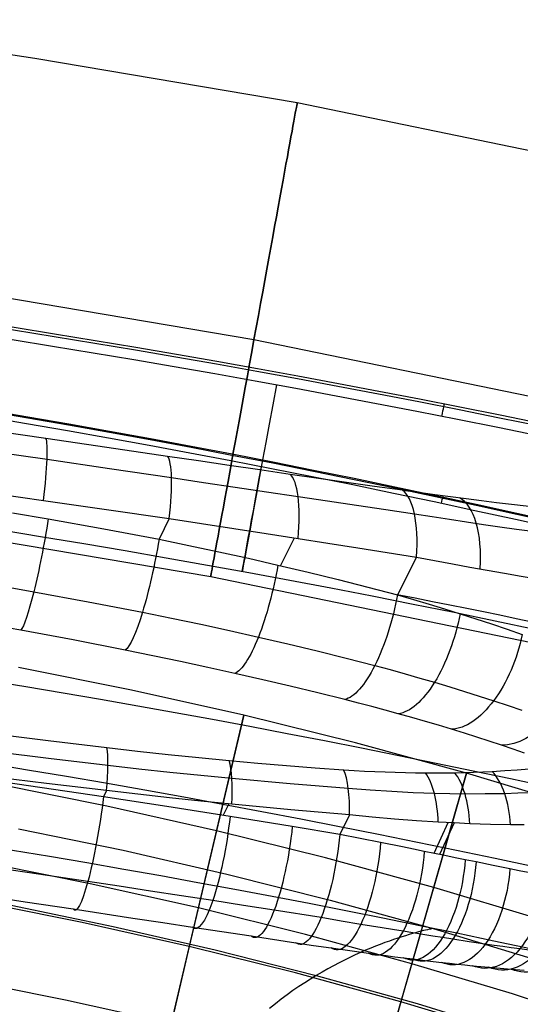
# Model space of a CAD drawing. Extents: x -310 to 431, y -269 to 264.
# Tile 40 of 64: x 117 to 148, y 162 to 224. Entities that reach past the tile are written whole.
import ezdxf

# ---------------------------------------------------------------- set-up
doc = ezdxf.new("R2010")
doc.units = 0
doc.layers.add('PREDEFINITO', color=7, linetype='CONTINUOUS')

msp = doc.modelspace()

# ---------------------------------------------------------------- linework, layer by layer
at = {"layer": 'PREDEFINITO'}
for p, q in [((101.123, 223.881, 684.478), (117.591, 221.459, 684.483)), ((117.591, 221.459, 684.483), (134.134, 218.647, 684.478)), ((134.134, 218.647, 684.478), (164.839, 212.343, 684.478)), ((115.234, 206.437, 699.677), (131.404, 203.694, 699.678)), ((115.237, 206.44, 669.284), (131.404, 203.694, 669.278)), ((131.404, 203.694, 699.678), (161.457, 197.524, 699.678)), ((131.404, 203.694, 669.278), (161.457, 197.524, 669.278)), ((118.283, 197.456, 746.994), (114.258, 198.044, 747.323)), ((122.13, 196.89, 746.551), (118.283, 197.456, 746.994)), ((114.243, 196.736, 750.025), (118.357, 196.141, 749.68)), ((125.961, 196.323, 745.984), (122.13, 196.89, 746.551)), ((118.357, 196.141, 749.68), (122.289, 195.567, 749.22)), ((127.906, 196.035, 745.639), (125.961, 196.323, 745.984)), ((129.842, 195.751, 745.246), (127.906, 196.035, 745.639)), ((131.768, 195.469, 744.806), (129.842, 195.751, 745.246)), ((122.289, 195.567, 749.22), (126.203, 194.989, 748.636)), ((133.682, 195.191, 744.317), (131.768, 195.469, 744.806)), ((135.473, 194.933, 743.813), (133.682, 195.191, 744.317)), ((126.203, 194.989, 748.636), (128.213, 194.687, 748.283)), ((128.213, 194.687, 748.283), (130.214, 194.387, 747.882)), ((137.251, 194.679, 743.266), (135.473, 194.933, 743.813)), ((139.017, 194.428, 742.677), (137.251, 194.679, 743.266)), ((113.96, 194.136, 751.498), (118.123, 193.548, 751.152)), ((130.214, 194.387, 747.882), (132.206, 194.088, 747.431)), ((132.206, 194.088, 747.431), (134.187, 193.792, 746.932)), ((140.767, 194.183, 742.044), (139.017, 194.428, 742.677)), ((118.123, 193.548, 751.152), (122.102, 192.976, 750.688)), ((134.187, 193.792, 746.932), (136.041, 193.516, 746.416)), ((136.041, 193.516, 746.416), (137.883, 193.243, 745.857)), ((137.883, 193.243, 745.857), (139.713, 192.972, 745.254)), ((116.183, 192.772, 751.544), (118.434, 192.388, 751.346)), ((122.102, 192.976, 750.688), (126.061, 192.397, 750.097)), ((139.713, 192.972, 745.254), (141.529, 192.705, 744.606)), ((118.434, 192.388, 751.346), (121.936, 191.759, 750.96)), ((126.061, 192.397, 750.097), (125.419, 191.096, 750.479)), ((126.061, 192.397, 750.097), (128.106, 192.082, 749.735)), ((128.106, 192.082, 749.735), (130.143, 191.767, 749.322)), ((112.88, 191.419, 684.478), (128.674, 188.741, 684.478)), ((121.936, 191.759, 750.96), (125.419, 191.096, 750.479)), ((130.143, 191.767, 749.322), (132.17, 191.452, 748.859)), ((132.17, 191.452, 748.859), (134.186, 191.137, 748.345)), ((125.419, 191.096, 750.479), (127.307, 190.708, 750.174)), ((133.951, 191.174, 748.408), (133.071, 189.431, 748.967)), ((134.186, 191.137, 748.345), (136.072, 190.842, 747.815)), ((136.072, 190.842, 747.815), (137.947, 190.549, 747.239)), ((127.307, 190.708, 750.174), (129.186, 190.307, 749.827)), ((129.186, 190.307, 749.827), (131.056, 189.893, 749.437)), ((137.947, 190.549, 747.239), (139.808, 190.257, 746.618)), ((139.808, 190.257, 746.618), (141.656, 189.967, 745.95)), ((131.056, 189.893, 749.437), (132.915, 189.467, 749.005)), ((141.656, 189.967, 745.95), (140.455, 187.59, 746.759)), ((132.915, 189.467, 749.005), (134.821, 189.016, 748.515)), ((134.821, 189.016, 748.515), (136.714, 188.553, 747.977)), ((128.674, 188.741, 684.478), (158.075, 182.705, 684.478)), ((136.714, 188.553, 747.977), (138.592, 188.077, 747.392)), ((115.31, 188.171, 750.63), (117.517, 187.785, 750.443)), ((117.517, 187.785, 750.443), (120.953, 187.156, 750.072)), ((138.592, 188.077, 747.392), (140.455, 187.59, 746.759)), ((120.953, 187.156, 750.072), (124.371, 186.495, 749.607)), ((141.568, 187.373, 746.336), (140.438, 187.595, 746.765)), ((140.455, 187.59, 746.759), (141.46, 187.297, 746.391)), ((141.46, 187.297, 746.391), (142.453, 187.001, 745.996)), ((142.667, 187.156, 745.881), (141.568, 187.373, 746.336)), ((143.752, 186.939, 745.396), (142.667, 187.156, 745.881)), ((124.371, 186.495, 749.607), (126.213, 186.119, 749.305)), ((142.453, 187.001, 745.996), (143.434, 186.7, 745.574)), ((143.434, 186.7, 745.574), (144.402, 186.397, 745.126)), ((144.824, 186.723, 744.88), (143.752, 186.939, 745.396)), ((144.402, 186.397, 745.126), (145.408, 186.074, 744.625)), ((145.881, 186.509, 744.333), (144.824, 186.723, 744.88)), ((146.923, 186.295, 743.757), (145.881, 186.509, 744.333)), ((126.213, 186.119, 749.305), (128.047, 185.731, 748.96)), ((145.408, 186.074, 744.625), (146.398, 185.749, 744.095)), ((147.949, 186.083, 743.151), (146.923, 186.295, 743.757)), ((148.959, 185.873, 742.515), (147.949, 186.083, 743.151)), ((116.694, 185.352, 746.413), (114.57, 185.729, 746.599)), ((119.999, 184.739, 746.048), (116.694, 185.352, 746.413)), ((128.047, 185.731, 748.96), (129.871, 185.333, 748.574)), ((129.871, 185.333, 748.574), (131.684, 184.924, 748.144)), ((146.398, 185.749, 744.095), (147.371, 185.422, 743.537)), ((147.371, 185.422, 743.537), (148.327, 185.094, 742.952)), ((123.288, 184.099, 745.593), (119.999, 184.739, 746.048)), ((131.684, 184.924, 748.144), (133.542, 184.492, 747.656)), ((125.031, 183.746, 745.307), (123.288, 184.099, 745.593)), ((133.542, 184.492, 747.656), (135.386, 184.049, 747.121)), ((135.386, 184.049, 747.121), (137.216, 183.596, 746.54)), ((126.764, 183.384, 744.982), (125.031, 183.746, 745.307)), ((128.489, 183.013, 744.617), (126.764, 183.384, 744.982)), ((137.216, 183.596, 746.54), (139.03, 183.133, 745.911)), ((123.671, 181.582, 393), (116.55, 183.013, 393)), ((123.671, 181.582, 440), (116.55, 183.013, 440)), ((123.671, 181.582, 416.5), (116.55, 183.013, 416.5)), ((130.202, 182.634, 744.213), (128.489, 183.013, 744.617)), ((139.03, 183.133, 745.911), (139.989, 182.872, 745.541)), ((139.989, 182.872, 745.541), (140.936, 182.607, 745.146)), ((131.957, 182.233, 743.754), (130.202, 182.634, 744.213)), ((133.699, 181.824, 743.251), (131.957, 182.233, 743.754)), ((140.936, 182.607, 745.146), (141.872, 182.34, 744.725)), ((141.872, 182.34, 744.725), (142.795, 182.07, 744.279)), ((142.795, 182.07, 744.279), (143.753, 181.783, 743.782)), ((130.76, 179.997, 393), (123.671, 181.582, 393)), ((130.76, 179.997, 440), (123.671, 181.582, 440)), ((130.76, 179.997, 416.5), (123.671, 181.582, 416.5)), ((135.425, 181.407, 742.705), (133.699, 181.824, 743.251)), ((143.753, 181.783, 743.782), (144.695, 181.493, 743.259)), ((144.695, 181.493, 743.259), (145.621, 181.202, 742.709)), ((137.135, 180.981, 742.116), (135.425, 181.407, 742.705)), ((137.994, 180.762, 741.794), (137.135, 180.981, 742.116)), ((145.621, 181.202, 742.709), (146.53, 180.91, 742.133)), ((146.53, 180.91, 742.133), (147.43, 180.613, 741.525)), ((138.843, 180.539, 741.449), (137.994, 180.762, 741.794)), ((139.682, 180.315, 741.081), (138.843, 180.539, 741.449)), ((140.51, 180.088, 740.69), (139.682, 180.315, 741.081)), ((147.43, 180.613, 741.525), (148.311, 180.316, 740.893)), ((125.032, 155.662, 393), (130.76, 179.997, 393)), ((130.76, 179.997, 440), (127.323, 165.396, 440)), ((137.812, 178.248, 393), (130.76, 179.997, 393)), ((137.812, 178.248, 440), (130.76, 179.997, 440)), ((137.812, 178.248, 416.5), (130.76, 179.997, 416.5)), ((130.76, 179.997, 393), (130.76, 179.997, 440)), ((141.37, 179.846, 740.255), (140.51, 180.088, 740.69)), ((142.217, 179.602, 739.795), (141.37, 179.846, 740.255)), ((143.05, 179.356, 739.312), (142.217, 179.602, 739.795)), ((143.868, 179.109, 738.804), (143.05, 179.356, 739.312)), ((144.679, 178.858, 738.268), (143.868, 179.109, 738.804)), ((114.708, 178.858, 630.212), (118.424, 178.39, 630.58)), ((118.424, 178.39, 630.58), (122.133, 177.945, 631.036)), ((145.474, 178.605, 737.709), (144.679, 178.858, 738.268)), ((146.252, 178.352, 737.127), (145.474, 178.605, 737.709)), ((147.013, 178.098, 736.523), (146.252, 178.352, 737.127)), ((118.438, 177.268, 629.216), (114.683, 177.734, 628.839)), ((122.133, 177.945, 631.036), (124.066, 177.725, 631.315)), ((124.066, 177.725, 631.315), (125.995, 177.517, 631.628)), ((144.82, 176.329, 393), (137.812, 178.248, 393)), ((144.82, 176.329, 440), (137.812, 178.248, 440)), ((144.82, 176.329, 416.5), (137.812, 178.248, 416.5)), ((147.752, 177.845, 735.901), (147.013, 178.098, 736.523)), ((148.473, 177.591, 735.259), (147.752, 177.845, 735.901)), ((122.186, 176.823, 629.681), (118.438, 177.268, 629.216)), ((125.995, 177.517, 631.628), (127.919, 177.321, 631.976)), ((127.919, 177.321, 631.976), (129.837, 177.137, 632.359)), ((129.837, 177.137, 632.359), (131.653, 176.974, 632.754)), ((124.149, 176.598, 629.964), (122.186, 176.823, 629.681)), ((126.108, 176.384, 630.28), (124.149, 176.598, 629.964)), ((131.653, 176.974, 632.754), (133.463, 176.822, 633.179)), ((133.463, 176.822, 633.179), (135.266, 176.681, 633.635)), ((135.266, 176.681, 633.635), (137.063, 176.551, 634.121)), ((137.063, 176.551, 634.121), (137.72, 176.508, 634.311)), ((137.72, 176.508, 634.311), (138.375, 176.47, 634.511)), ((138.375, 176.47, 634.511), (139.027, 176.438, 634.722)), ((146.436, 176.448, 637.984), (147.222, 176.494, 638.432)), ((147.222, 176.494, 638.432), (147.998, 176.549, 638.895)), ((147.998, 176.549, 638.895), (148.763, 176.614, 639.374)), ((118.327, 175.677, 628.461), (114.543, 176.136, 628.082)), ((128.063, 176.181, 630.631), (126.108, 176.384, 630.28)), ((130.012, 175.989, 631.017), (128.063, 176.181, 630.631)), ((133.696, 175.655, 631.842), (130.012, 175.989, 631.017)), ((137.919, 152.3, 393), (144.82, 176.329, 393)), ((139.027, 176.438, 634.722), (139.675, 176.41, 634.944)), ((139.675, 176.41, 634.944), (140.32, 176.388, 635.175)), ((140.32, 176.388, 635.175), (140.961, 176.371, 635.417)), ((144.82, 176.329, 440), (140.679, 161.912, 440)), ((140.961, 176.371, 635.417), (141.599, 176.359, 635.67)), ((141.599, 176.359, 635.67), (142.232, 176.353, 635.932)), ((142.232, 176.353, 635.932), (143.155, 176.353, 636.335)), ((143.155, 176.353, 636.335), (144.068, 176.364, 636.76)), ((144.068, 176.364, 636.76), (145.261, 176.396, 637.354)), ((151.459, 174.331, 393), (144.82, 176.329, 393)), ((151.459, 174.331, 440), (144.82, 176.329, 440)), ((151.459, 174.331, 416.5), (144.82, 176.329, 416.5)), ((144.82, 176.329, 393), (144.82, 176.329, 440)), ((145.261, 176.396, 637.354), (146.436, 176.448, 637.984)), ((122.117, 174.245, 440), (115.151, 175.644, 440)), ((118.77, 175.31, 628.444), (115.612, 175.758, 628.128)), ((122.103, 175.235, 628.929), (118.327, 175.677, 628.461)), ((121.921, 174.852, 628.818), (118.77, 175.31, 628.444)), ((122.103, 175.235, 628.929), (121.921, 174.852, 628.818)), ((124.088, 175.005, 629.215), (122.103, 175.235, 628.929)), ((137.355, 175.364, 632.79), (133.696, 175.655, 631.842)), ((138.73, 175.258, 633.183), (137.355, 175.364, 632.79)), ((140.094, 175.171, 633.62), (138.73, 175.258, 633.183)), ((125.919, 174.236, 629.393), (121.921, 174.852, 628.818)), ((126.069, 174.784, 629.536), (124.088, 175.005, 629.215)), ((128.045, 174.573, 629.893), (126.069, 174.784, 629.536)), ((141.445, 175.103, 634.1), (140.094, 175.171, 633.62)), ((142.783, 175.055, 634.621), (141.445, 175.103, 634.1)), ((143.755, 175.032, 635.031), (142.783, 175.055, 634.621)), ((144.718, 175.02, 635.463), (143.755, 175.032, 635.031)), ((145.979, 175.021, 636.07), (144.718, 175.02, 635.463)), ((147.222, 175.041, 636.714), (145.979, 175.021, 636.07)), ((148.055, 175.066, 637.173), (147.222, 175.041, 636.714)), ((148.878, 175.099, 637.649), (148.055, 175.066, 637.173)), ((129.042, 172.696, 440), (122.117, 174.245, 440)), ((129.896, 173.606, 630.104), (125.919, 174.236, 629.393)), ((130.016, 174.372, 630.284), (128.045, 174.573, 629.893)), ((129.817, 174.392, 630.243), (129.465, 173.675, 630.02)), ((133.74, 174.017, 631.124), (130.016, 174.372, 630.284)), ((137.438, 173.7, 632.088), (133.74, 174.017, 631.124)), ((133.823, 172.967, 630.947), (129.896, 173.606, 630.104)), ((137.438, 173.7, 632.088), (136.824, 172.47, 631.69)), ((138.855, 173.56, 632.502), (137.438, 173.7, 632.088)), ((140.261, 173.438, 632.962), (138.855, 173.56, 632.502)), ((141.652, 173.332, 633.468), (140.261, 173.438, 632.962)), ((116.562, 172.826, 440.431), (123.146, 171.467, 440.431)), ((136.824, 172.47, 631.69), (133.823, 172.967, 630.947)), ((143.029, 173.244, 634.019), (141.652, 173.332, 633.468)), ((143.637, 173.21, 634.279), (142.746, 171.276, 633.687)), ((144.03, 173.191, 634.453), (143.029, 173.244, 634.019)), ((144.028, 173.191, 634.452), (143.117, 171.2, 633.846)), ((145.02, 173.147, 634.91), (144.03, 173.191, 634.453)), ((146.317, 173.105, 635.554), (145.02, 173.147, 634.91)), ((147.594, 173.081, 636.238), (146.317, 173.105, 635.554)), ((148.45, 173.075, 636.725), (147.594, 173.081, 636.238)), ((135.922, 170.99, 440), (129.042, 172.696, 440)), ((138.114, 172.214, 632.043), (136.824, 172.47, 631.69)), ((139.396, 171.957, 632.436), (138.114, 172.214, 632.043)), ((140.777, 171.677, 632.911), (139.396, 171.957, 632.436)), ((141.463, 171.538, 633.168), (140.777, 171.677, 632.911)), ((142.145, 171.399, 633.437), (141.463, 171.538, 633.168)), ((123.146, 171.467, 440.431), (129.702, 169.97, 440.431)), ((142.749, 169.12, 440), (135.922, 170.99, 440)), ((142.797, 171.266, 633.708), (142.145, 171.399, 633.437)), ((143.445, 171.133, 633.991), (142.797, 171.266, 633.708)), ((144.089, 171.001, 634.286), (143.445, 171.133, 633.991)), ((144.729, 170.87, 634.594), (144.089, 171.001, 634.286)), ((145.415, 170.73, 634.939), (144.729, 170.87, 634.594)), ((121.081, 169.354, 393), (114.219, 170.732, 393)), ((117.815, 169.966, 629.885), (114.693, 170.423, 629.584)), ((146.491, 170.511, 635.517), (145.415, 170.73, 634.939)), ((147.551, 170.297, 636.13), (146.491, 170.511, 635.517)), ((148.132, 170.18, 636.486), (147.551, 170.297, 636.13)), ((120.929, 169.503, 630.246), (117.815, 169.966, 629.885)), ((129.702, 169.97, 440.431), (136.222, 168.327, 440.431)), ((148.708, 170.065, 636.853), (148.132, 170.18, 636.486)), ((122.906, 169.202, 630.515), (120.929, 169.503, 630.246)), ((127.896, 167.829, 393), (121.081, 169.354, 393)), ((124.877, 168.899, 630.821), (122.906, 169.202, 630.515)), ((149.21, 167.177, 440), (142.749, 169.12, 440)), ((113.962, 168.669, 634.857), (116.983, 168.219, 635.157)), ((126.844, 168.595, 631.162), (124.877, 168.899, 630.821)), ((128.804, 168.291, 631.539), (126.844, 168.595, 631.162)), ((120.562, 166.908, 440), (113.753, 168.276, 440)), ((120.562, 166.908, 430), (113.753, 168.276, 430)), ((120.562, 166.908, 435), (113.753, 168.276, 435)), ((116.093, 167.999, 455.185), (122.534, 166.662, 455.197)), ((116.983, 168.219, 635.157), (119.998, 167.766, 635.514)), ((119.998, 167.766, 635.514), (123.769, 167.195, 636.062)), ((134.662, 166.151, 393), (127.896, 167.829, 393)), ((130.745, 167.988, 631.95), (128.804, 168.291, 631.539)), ((132.679, 167.684, 632.396), (130.745, 167.988, 631.95)), ((136.222, 168.327, 440.431), (142.701, 166.532, 440.431)), ((123.769, 167.195, 636.062), (125.647, 166.91, 636.386)), ((135.639, 167.217, 633.154), (132.679, 167.684, 632.396)), ((136.896, 167.004, 633.532), (135.639, 167.217, 633.154)), ((127.323, 165.396, 440), (120.562, 166.908, 440)), ((127.323, 165.396, 430), (120.562, 166.908, 430)), ((127.323, 165.396, 435), (120.562, 166.908, 435)), ((122.534, 166.662, 455.197), (128.951, 165.187, 455.209)), ((125.647, 166.91, 636.386), (127.519, 166.626, 636.743)), ((127.519, 166.626, 636.743), (129.373, 166.345, 637.13)), ((138.143, 166.795, 633.953), (136.896, 167.004, 633.532)), ((138.815, 166.683, 634.2), (138.143, 166.795, 633.953)), ((139.483, 166.573, 634.459), (138.815, 166.683, 634.2)), ((140.147, 166.464, 634.73), (139.483, 166.573, 634.459)), ((142.612, 166.515, 442.324), (142.544, 166.501, 442.93)), ((142.661, 166.525, 441.706), (142.612, 166.515, 442.324)), ((142.691, 166.53, 441.075), (142.661, 166.525, 441.706)), ((142.701, 166.532, 440.431), (142.691, 166.53, 441.075)), ((142.701, 166.532, 440.431), (149.133, 164.579, 440.431)), ((129.373, 166.345, 637.13), (131.219, 166.064, 637.551)), ((131.219, 166.064, 637.551), (134.046, 165.636, 638.263)), ((141.369, 164.314, 393), (134.662, 166.151, 393)), ((140.807, 166.356, 635.015), (140.147, 166.464, 634.73)), ((140.477, 165.924, 449.234), (140.217, 165.836, 449.684)), ((140.725, 166.005, 448.773), (140.477, 165.924, 449.234)), ((140.961, 166.079, 448.3), (140.725, 166.005, 448.773)), ((141.436, 166.255, 635.3), (140.807, 166.356, 635.015)), ((141.185, 166.147, 447.816), (140.961, 166.079, 448.3)), ((141.396, 166.209, 447.321), (141.185, 166.147, 447.816)), ((141.593, 166.265, 446.815), (141.396, 166.209, 447.321)), ((142.061, 166.155, 635.597), (141.436, 166.255, 635.3)), ((141.776, 166.314, 446.296), (141.593, 166.265, 446.815)), ((141.944, 166.358, 445.766), (141.776, 166.314, 446.296)), ((142.097, 166.397, 445.223), (141.944, 166.358, 445.766)), ((142.681, 166.056, 635.905), (142.061, 166.155, 635.597)), ((142.234, 166.43, 444.668), (142.097, 166.397, 445.223)), ((142.354, 166.459, 444.101), (142.234, 166.43, 444.668)), ((142.458, 166.482, 443.522), (142.354, 166.459, 444.101)), ((142.544, 166.501, 442.93), (142.458, 166.482, 443.522)), ((143.295, 165.96, 636.226), (142.681, 166.056, 635.905)), ((143.954, 165.858, 636.585), (143.295, 165.96, 636.226)), ((127.323, 165.396, 430), (125.032, 155.662, 430)), ((134.032, 163.732, 440), (127.323, 165.396, 440)), ((134.032, 163.732, 430), (127.323, 165.396, 430)), ((134.032, 163.732, 435), (127.323, 165.396, 435)), ((127.323, 165.396, 440), (127.323, 165.396, 430)), ((134.046, 165.636, 638.263), (135.163, 165.468, 638.58)), ((135.163, 165.468, 638.58), (136.27, 165.306, 638.932)), ((136.27, 165.306, 638.932), (136.867, 165.221, 639.138)), ((138.768, 165.288, 451.776), (138.451, 165.156, 452.163)), ((139.076, 165.413, 451.378), (138.768, 165.288, 451.776)), ((139.375, 165.53, 450.97), (139.076, 165.413, 451.378)), ((139.666, 165.64, 450.552), (139.375, 165.53, 450.97)), ((139.946, 165.742, 450.124), (139.666, 165.64, 450.552)), ((140.217, 165.836, 449.684), (139.946, 165.742, 450.124)), ((144.984, 165.701, 637.182), (143.954, 165.858, 636.585)), ((145.996, 165.551, 637.812), (144.984, 165.701, 637.182)), ((146.55, 165.47, 638.176), (145.996, 165.551, 637.812)), ((147.098, 165.392, 638.551), (146.55, 165.47, 638.176)), ((147.639, 165.316, 638.935), (147.098, 165.392, 638.551)), ((148.174, 165.243, 639.329), (147.639, 165.316, 638.935)), ((128.951, 165.187, 455.209), (135.338, 163.568, 455.219)), ((136.867, 165.221, 639.138), (137.46, 165.137, 639.354)), ((137.46, 164.707, 453.266), (137.118, 164.54, 453.614)), ((137.46, 165.137, 639.354), (138.05, 165.055, 639.581)), ((137.797, 164.865, 452.908), (137.46, 164.707, 453.266)), ((138.128, 165.014, 452.54), (137.797, 164.865, 452.908)), ((138.05, 165.055, 639.581), (138.636, 164.975, 639.819)), ((138.451, 165.156, 452.163), (138.128, 165.014, 452.54)), ((138.636, 164.975, 639.819), (139.194, 164.9, 640.057)), ((139.194, 164.9, 640.057), (139.749, 164.826, 640.305)), ((139.749, 164.826, 640.305), (140.299, 164.755, 640.563)), ((140.299, 164.755, 640.563), (140.846, 164.685, 640.831)), ((140.846, 164.685, 640.831), (141.431, 164.612, 641.131)), ((148.756, 165.165, 639.775), (148.174, 165.243, 639.329)), ((136.417, 164.18, 454.283), (136.061, 163.985, 454.604)), ((136.77, 164.365, 453.953), (136.417, 164.18, 454.283)), ((137.118, 164.54, 453.614), (136.77, 164.365, 453.953)), ((147.711, 162.407, 393), (141.369, 164.314, 393)), ((141.431, 164.612, 641.131), (142.347, 164.501, 641.63)), ((142.347, 164.501, 641.63), (143.248, 164.397, 642.158)), ((143.248, 164.397, 642.158), (143.742, 164.341, 642.463)), ((143.742, 164.341, 642.463), (144.23, 164.288, 642.778)), ((144.23, 164.288, 642.778), (144.714, 164.237, 643.1)), ((144.714, 164.237, 643.1), (145.191, 164.188, 643.432)), ((145.191, 164.188, 643.432), (145.712, 164.136, 643.807)), ((145.712, 164.136, 643.807), (146.225, 164.087, 644.192)), ((146.225, 164.087, 644.192), (146.933, 164.022, 644.75)), ((140.679, 161.912, 440), (134.032, 163.732, 440)), ((140.679, 161.912, 430), (134.032, 163.732, 430)), ((140.679, 161.912, 435), (134.032, 163.732, 435)), ((135.338, 163.568, 455.219), (134.972, 163.345, 455.514)), ((135.701, 163.782, 454.916), (135.338, 163.568, 455.219)), ((135.338, 163.568, 455.219), (141.69, 161.797, 455.228)), ((136.061, 163.985, 454.604), (135.701, 163.782, 454.916)), ((146.933, 164.022, 644.75), (147.625, 163.963, 645.327)), ((147.625, 163.963, 645.327), (148.448, 163.899, 646.056)), ((119.526, 162.016, 430), (112.82, 163.364, 430)), ((134.236, 162.867, 456.077), (133.867, 162.612, 456.347)), ((134.605, 163.111, 455.8), (134.236, 162.867, 456.077)), ((134.972, 163.345, 455.514), (134.605, 163.111, 455.8)), ((133.498, 162.347, 456.609), (133.129, 162.071, 456.862)), ((133.867, 162.612, 456.347), (133.498, 162.347, 456.609)), ((153.987, 160.342, 393), (147.711, 162.407, 393)), ((126.178, 160.529, 430), (119.526, 162.016, 430)), ((132.761, 161.784, 457.108), (132.394, 161.485, 457.347)), ((133.129, 162.071, 456.862), (132.761, 161.784, 457.108)), ((140.679, 161.912, 430), (137.919, 152.3, 430)), ((146.961, 160.022, 440), (140.679, 161.912, 440)), ((146.961, 160.022, 430), (140.679, 161.912, 430)), ((146.961, 160.022, 435), (140.679, 161.912, 435)), ((140.679, 161.912, 440), (140.679, 161.912, 430)), ((141.69, 161.797, 455.228), (148.004, 159.866, 455.235))]:
    msp.add_line(p, q, dxfattribs=at)
at = {"layer": 'PREDEFINITO', "extrusion": (-0.983738, 0.179612, -4.0145e-06)}
msp.add_circle((-223.983, 684.478, -92.684), 15.2, dxfattribs=at)
at = {"layer": 'PREDEFINITO', "extrusion": (4.03057e-06, 0.000711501, 1)}
msp.add_arc((5.009, -500.36, 700.913), 713.044, 76.637243, 103.304726, dxfattribs=at)
at = {"layer": 'PREDEFINITO', "extrusion": (3.50615e-06, 0.000711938, 1)}
msp.add_arc((5.01, -500.242, 700.197), 712.755, 76.635055, 103.306947, dxfattribs=at)
at = {"layer": 'PREDEFINITO', "extrusion": (3.77552e-06, 0.000851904, 1)}
msp.add_arc((5.01, -500.241, 699.821), 712.042, 76.633275, 103.308817, dxfattribs=at)
at = {"layer": 'PREDEFINITO', "extrusion": (1.21531e-05, -0.039416, -0.999223)}
msp.add_arc((4.877, 478.124, -679.085), 659.911, 255.513625, 284.583503, dxfattribs=at)
at = {"layer": 'PREDEFINITO', "extrusion": (1.27184e-05, -0.041958, -0.999119)}
msp.add_arc((4.88, 479.571, -678.81), 659.599, 255.507196, 284.589381, dxfattribs=at)
at = {"layer": 'PREDEFINITO', "extrusion": (1.19728e-05, -0.038981, -0.99924)}
msp.add_arc((4.878, 480.142, -679.565), 661.746, 255.563724, 284.532972, dxfattribs=at)
at = {"layer": 'PREDEFINITO', "extrusion": (-6.19834e-08, 8.16499e-07, 1)}
msp.add_arc((5.026, -496.717, 684.957), 697.18, 76.106758, 103.835769, dxfattribs=at)
at = {"layer": 'PREDEFINITO', "extrusion": (0.983629, -0.180205, 2.07731e-07)}
for start, end in [(101.61858, 180), (180, 236.57164)]:
    msp.add_arc((224.501, 684.957, 94.456), 15, start, end, dxfattribs=at)
at = {"layer": 'PREDEFINITO', "extrusion": (0.98099, -0.19406, 0.000140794)}
msp.add_arc((222.667, 700.616, 102.045), 1, 281.58765, 8.05903, dxfattribs=at)
at = {"layer": 'PREDEFINITO', "extrusion": (-0.984684, 0.144293, 0.097862)}
msp.add_arc((-207.569, 751.352, -14.877), 5, 102.23898, 171.85033, dxfattribs=at)
at = {"layer": 'PREDEFINITO', "extrusion": (-6.12472e-08, -0.006516, 0.999979)}
msp.add_arc((5.026, -486.093, 722.294), 681.842, 77.125973, 102.817038, dxfattribs=at)
at = {"layer": 'PREDEFINITO', "extrusion": (-0.976188, 0.144672, 0.16164)}
msp.add_arc((-207.719, 750.948, 26.021), 5, 102.46928, 171.79557, dxfattribs=at)
at = {"layer": 'PREDEFINITO', "extrusion": (-0.956094, 0.138084, 0.25849)}
msp.add_arc((-207.349, 745.282, 91.538), 5, 101.61415, 171.63364, dxfattribs=at)
at = {"layer": 'PREDEFINITO', "extrusion": (-0.927608, 0.129295, 0.350464)}
msp.add_arc((-206.813, 733.698, 154.59), 5, 100.26021, 171.38482, dxfattribs=at)
at = {"layer": 'PREDEFINITO', "extrusion": (-0.186716, -0.974932, -0.121013)}
msp.add_arc((86.871, 671.819, -305.395), 41.256, 20.03134, 68.89139, dxfattribs=at)
at = {"layer": 'PREDEFINITO', "extrusion": (-0.977848, 0.209126, -0.008929)}
msp.add_arc((-218.477, 670.785, -105.62), 1, 124.05882, 205.91176, dxfattribs=at)
at = {"layer": 'PREDEFINITO', "extrusion": (-0.88897, 0.113107, 0.443778)}
msp.add_arc((-205.434, 715.495, 222.168), 5, 97.93076, 171.00222, dxfattribs=at)
at = {"layer": 'PREDEFINITO', "extrusion": (0.198424, 0.973806, 0.111039)}
msp.add_arc((-84.968, 674.52, 298.421), 44.093, 110.21536, 159.47641, dxfattribs=at)
at = {"layer": 'PREDEFINITO', "extrusion": (-6.10931e-08, -0.006516, 0.999979)}
msp.add_arc((5.026, -491.543, 688.285), 681.843, 76.539246, 103.403992, dxfattribs=at)
at = {"layer": 'PREDEFINITO', "extrusion": (0.979798, -0.176836, -0.093411)}
msp.add_arc((209.063, 749.899, 11.836), 6, 77.47337, 171.34768, dxfattribs=at)
at = {"layer": 'PREDEFINITO', "extrusion": (0.970158, -0.193183, -0.146536)}
msp.add_arc((210.562, 749.087, -25.212), 6, 77.01701, 171.30545, dxfattribs=at)
at = {"layer": 'PREDEFINITO', "extrusion": (0.222849, 0.969836, 0.098776)}
msp.add_arc((-79.466, 678.478, 289.486), 45.34, 110.73202, 160.41078, dxfattribs=at)
at = {"layer": 'PREDEFINITO', "extrusion": (0.948764, -0.212868, -0.233525)}
msp.add_arc((212.636, 743.046, -89.138), 6, 77.1641, 171.1697, dxfattribs=at)
at = {"layer": 'PREDEFINITO', "extrusion": (0.91654, -0.230963, -0.326514)}
msp.add_arc((214.93, 729.476, -158.421), 6, 77.53473, 170.93173, dxfattribs=at)
at = {"layer": 'PREDEFINITO', "extrusion": (0.873491, -0.241801, -0.422546)}
msp.add_arc((216.965, 707.252, -233.787), 6, 78.46042, 170.54885, dxfattribs=at)
at = {"layer": 'PREDEFINITO', "extrusion": (-6.12839e-08, -0.006516, 0.999979)}
msp.add_arc((5.026, -496.991, 654.276), 681.841, 77.222711, 102.72047, dxfattribs=at)
at = {"layer": 'PREDEFINITO', "extrusion": (0.817654, -0.249554, -0.518811)}
msp.add_arc((219.214, 674.815, -310.363), 6, 79.27241, 169.98451, dxfattribs=at)
at = {"layer": 'PREDEFINITO', "extrusion": (0.751726, -0.253377, -0.608858)}
msp.add_arc((221.619, 633.332, -383.05), 6, 79.77441, 169.20832, dxfattribs=at)
at = {"layer": 'PREDEFINITO', "extrusion": (0.984392, -0.114865, 0.133338)}
msp.add_arc((187.316, 613.749, 183.929), 4, 282.85717, 333.68522, dxfattribs=at)
at = {"layer": 'PREDEFINITO', "extrusion": (0.974804, -0.090117, 0.204049)}
msp.add_arc((184.761, 597.793, 239.635), 4, 282.11311, 333.38754, dxfattribs=at)
at = {"layer": 'PREDEFINITO', "extrusion": (0.960672, -0.065961, 0.269738)}
msp.add_arc((181.962, 578.813, 291.073), 4, 280.72039, 332.96265, dxfattribs=at)
at = {"layer": 'PREDEFINITO', "extrusion": (0.920236, -0.004867, 0.391334)}
msp.add_arc((173.583, 531.821, 378.891), 4, 275.9614, 331.64144, dxfattribs=at)
at = {"layer": 'PREDEFINITO', "extrusion": (0.900943, 0.017619, 0.43358)}
msp.add_arc((170.015, 511.785, 408.99), 4, 273.78246, 330.9983, dxfattribs=at)
at = {"layer": 'PREDEFINITO', "extrusion": (0.871945, 0.047302, 0.487314)}
msp.add_arc((164.792, 483.191, 446.929), 4, 270.56862, 330.00148, dxfattribs=at)
at = {"layer": 'PREDEFINITO', "extrusion": (-0.981037, 0.14853, -0.12452)}
msp.add_arc((-189.77, 618.016, -171.938), 6, 256.86996, 8.67519, dxfattribs=at)
at = {"layer": 'PREDEFINITO', "extrusion": (-0.970179, 0.14745, -0.192382)}
msp.add_arc((-189.825, 604.498, -221.645), 6, 257.21568, 8.75511, dxfattribs=at)
at = {"layer": 'PREDEFINITO', "extrusion": (-0.96291, 0.146346, -0.226688)}
msp.add_arc((-189.825, 596.282, -246.575), 6, 257.61706, 8.81296, dxfattribs=at)
at = {"layer": 'PREDEFINITO', "extrusion": (-0.95643, 0.145222, -0.253285)}
msp.add_arc((-189.81, 589.256, -265.814), 6, 258.02119, 8.86632, dxfattribs=at)
at = {"layer": 'PREDEFINITO', "extrusion": (-0.939976, 0.136138, -0.312909)}
msp.add_arc((-189.058, 571.12, -305.514), 6, 259.40067, 9.02631, dxfattribs=at)
at = {"layer": 'PREDEFINITO', "extrusion": (-0.917087, 0.124931, -0.378607)}
msp.add_arc((-188.1, 547.647, -348.77), 6, 261.21013, 9.25819, dxfattribs=at)
at = {"layer": 'PREDEFINITO', "extrusion": (-0.889831, 0.112794, -0.442129)}
msp.add_arc((-187.007, 521.177, -390.083), 6, 263.228, 9.54996, dxfattribs=at)
at = {"layer": 'PREDEFINITO', "extrusion": (-0.881554, 0.109286, -0.45926)}
msp.add_arc((-186.677, 513.354, -401.134), 6, 263.81522, 9.64214, dxfattribs=at)
at = {"layer": 'PREDEFINITO', "extrusion": (-0.852707, 0.097534, -0.513204)}
msp.add_arc((-185.52, 486.652, -435.672), 6, 265.78144, 9.97746, dxfattribs=at)
at = {"layer": 'PREDEFINITO', "extrusion": (-0.816087, 0.083429, -0.571875)}
msp.add_arc((-184.003, 453.695, -472.753), 6, 268.12357, 10.43753, dxfattribs=at)
at = {"layer": 'PREDEFINITO', "extrusion": (-0.793921, 0.075227, -0.60335)}
msp.add_arc((-183.044, 434.118, -492.421), 6, 269.47184, 10.73684, dxfattribs=at)
at = {"layer": 'PREDEFINITO', "extrusion": (-0.76061, 0.063284, -0.646117)}
msp.add_arc((-181.524, 405.101, -518.866), 6, 271.41711, 11.21962, dxfattribs=at)

doc.saveas('drawing.dxf')
